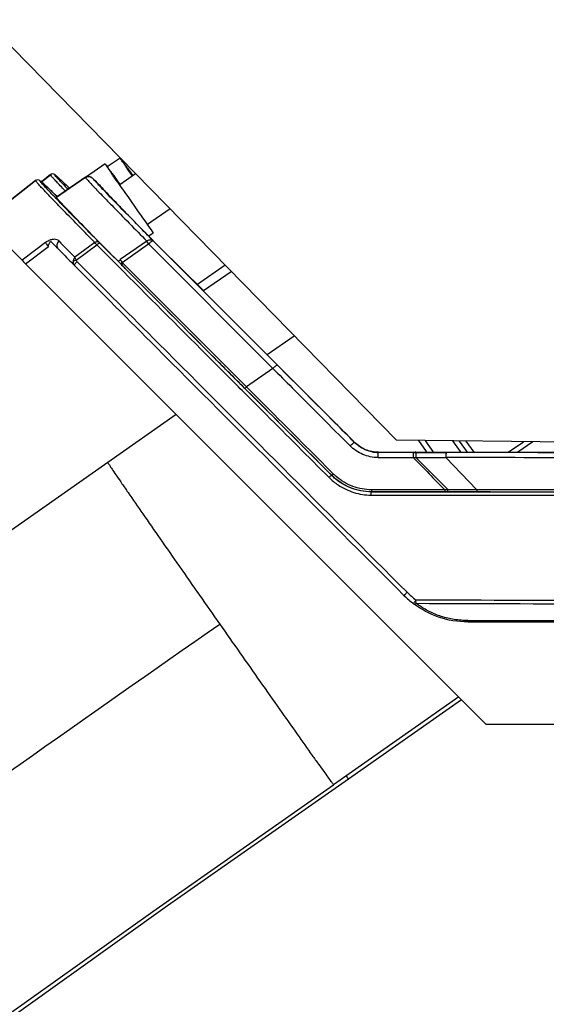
# Model space of a CAD drawing. Header units: millimetres. Extents: x 227 to 1212, y 165 to 1835.
# Tile 5 of 13: x 528 to 575, y 822 to 910. Entities that reach past the tile are written whole.
import ezdxf

# ---------------------------------------------------------------- set-up
doc = ezdxf.new("R2010")
doc.units = ezdxf.units.MM
doc.header["$LTSCALE"] = 130.397512
for name, color, linetype in [('00_COMPONENTS_11', 7, 'CONTINUOUS'), ('00_COMPONENTS_13', 7, 'CONTINUOUS'), ('00_COMPONENTS_14', 7, 'CONTINUOUS'), ('00_COMPONENTS_21', 7, 'CONTINUOUS'), ('00_COMPONENTS_23', 7, 'CONTINUOUS'), ('00_COMPONENTS_24', 7, 'CONTINUOUS'), ('00_COMPONENTS_4', 7, 'CONTINUOUS')]:
    doc.layers.add(name, color=color, linetype=linetype)

msp = doc.modelspace()

# ---------------------------------------------------------------- linework, layer by layer
at = {"layer": '00_COMPONENTS_11', "color": 7, "linetype": 'Continuous'}
for p, q in [((541.917, 874.481), (535.821, 870.214)), ((567.046, 849.35), (555.896, 841.543))]:
    msp.add_line(p, q, dxfattribs=at)
for points in [[(535.821, 870.214), (519.053, 858.442), (501.058, 845.616), (483.736, 832.896), (467.179, 820.244), (451.432, 807.62), (436.492, 794.995), (422.373, 782.368), (409.101, 769.784), (398.11, 758.764)], [(423.217, 734.379), (433.82, 745.003), (446.619, 757.116), (460.22, 769.245), (474.639, 781.389), (489.856, 793.544), (505.818, 805.704), (522.48, 817.912), (539.815, 830.256), (555.896, 841.543)]]:
    msp.add_lwpolyline(points, dxfattribs=at)
for points, knots in [([(535.821, 870.214), (535.796, 870.195), (535.955, 870.063), (536.02, 869.855), (536.325, 869.462), (536.658, 868.947), (537.115, 868.289), (537.876, 867.179), (539.009, 865.544), (540.531, 863.353), (542.81, 860.079), (544.576, 857.552), (545.772, 855.844)], [0, 0, 0, 0, 0.005446, 0.021482, 0.047777, 0.083991, 0.12969, 0.184084, 0.315454, 0.470849, 0.642071, 1, 1, 1, 1]), ([(411.553, 747.368), (431.526, 767.932), (474.953, 806.098), (522.076, 839.252), (545.772, 855.844)], [0, 0, 0, 0, 0.497739, 1, 1, 1, 1]), ([(545.772, 855.844), (546.971, 854.132), (548.745, 851.603), (551.046, 848.334), (552.589, 846.149), (553.741, 844.521), (554.526, 843.423), (554.989, 842.766), (555.36, 842.275), (555.626, 841.853), (555.8, 841.721), (555.87, 841.525), (555.896, 841.543)], [0, 0, 0, 0, 0.357728, 0.528945, 0.684376, 0.815803, 0.870227, 0.915951, 0.952187, 0.978501, 0.99455, 1, 1, 1, 1])]:
    msp.add_open_spline(points, degree=3, knots=knots, dxfattribs=at)
at = {"layer": '00_COMPONENTS_13', "color": 7, "linetype": 'Continuous'}
for p, q in [((557.225, 842.067), (567.285, 849.111)), ((541.145, 830.78), (557.225, 842.067))]:
    msp.add_line(p, q, dxfattribs=at)
msp.add_lwpolyline([(424.593, 734.924), (435.185, 745.543), (447.974, 757.652), (461.566, 769.777), (475.979, 781.918), (491.192, 794.072), (507.15, 806.23), (523.81, 818.437), (541.145, 830.78)], dxfattribs=at)
for points, knots in [([(557.032, 842.313), (557.073, 842.258), (557.134, 842.178), (557.195, 842.096), (557.218, 842.072)], [0, 0, 0, 0, 0.676934, 1, 1, 1, 1]), ([(557.218, 842.072), (557.219, 842.071), (557.221, 842.069), (557.224, 842.066), (557.225, 842.067)], [0, 0, 0, 0, 0.718619, 1, 1, 1, 1])]:
    msp.add_open_spline(points, degree=3, knots=knots, dxfattribs=at)
at = {"layer": '00_COMPONENTS_14', "color": 7, "linetype": 'Continuous'}
for p, q in [((536.921, 897.306), (535.774, 896.518)), ((530.723, 895.832), (529.917, 895.202)), ((529.918, 895.201), (530.722, 895.829)), ((530.723, 895.832), (530.722, 895.829))]:
    msp.add_line(p, q, dxfattribs=at)
for centre, radius, start, end in [((564.669, 926.292), 45.637, 223.11321, 223.36744), ((595.64, 955.329), 87.817, 223.35462, 223.82161)]:
    msp.add_arc(centre, radius, start, end, dxfattribs=at)
for points, knots in [([(536.921, 897.306), (536.923, 897.308), (536.93, 897.292), (536.945, 897.28), (536.969, 897.245), (537.019, 897.179), (537.104, 897.061), (537.231, 896.885), (537.391, 896.66), (537.666, 896.273), (537.887, 895.961), (538.044, 895.739)], [0, 0, 0, 0, 0.004216, 0.016653, 0.037306, 0.06614, 0.148032, 0.261386, 0.405008, 0.577278, 1, 1, 1, 1]), ([(538.01, 895.715), (537.856, 895.936), (537.639, 896.249), (537.372, 896.637), (537.215, 896.864), (537.095, 897.045), (537, 897.175), (536.957, 897.259), (536.921, 897.294), (536.921, 897.306)], [0, 0, 0, 0, 0.419673, 0.591104, 0.734403, 0.847973, 0.930644, 0.981475, 1, 1, 1, 1]), ([(531.119, 895.805), (531.069, 895.855), (530.928, 895.92), (530.779, 895.873), (530.722, 895.829)], [0, 0, 0, 0, 0.498297, 1, 1, 1, 1]), ([(531.353, 895.102), (531.252, 895.211), (531.087, 895.391), (530.878, 895.614), (530.78, 895.747), (530.723, 895.808), (530.722, 895.829)], [0, 0, 0, 0, 0.463497, 0.765046, 0.9348, 1, 1, 1, 1]), ([(531.119, 895.805), (531.119, 895.826), (531.282, 895.693), (531.412, 895.582), (531.892, 895.137), (532.213, 894.83), (532.426, 894.625)], [0, 0, 0, 0, 0.036349, 0.188752, 0.496478, 1, 1, 1, 1]), ([(531.786, 895.042), (531.678, 895.156), (531.504, 895.346), (531.283, 895.581), (531.18, 895.719), (531.119, 895.783), (531.119, 895.805)], [0, 0, 0, 0, 0.46476, 0.767258, 0.936334, 1, 1, 1, 1]), ([(532.049, 894.371), (531.997, 894.426), (531.811, 894.619), (531.625, 894.814), (531.492, 894.954)], [0, 0, 0, 0, 0.281194, 1, 1, 1, 1])]:
    msp.add_open_spline(points, degree=3, knots=knots, dxfattribs=at)
at = {"layer": '00_COMPONENTS_21', "color": 7, "linetype": 'Continuous'}
for p, q in [((563.443, 872.171), (564.131, 871.188)), ((564.05, 872.164), (564.298, 871.808)), ((567.188, 871.182), (566.52, 872.136)), ((567.802, 871.124), (567.099, 872.129)), ((568.405, 871.124), (567.706, 872.122)), ((571.443, 871.122), (572.791, 872.065)), ((564.131, 871.188), (564.173, 871.127)), ((564.298, 871.808), (564.736, 871.183)), ((564.736, 871.183), (564.775, 871.127)), ((567.228, 871.125), (567.188, 871.182))]:
    msp.add_line(p, q, dxfattribs=at)
at = {"layer": '00_COMPONENTS_23', "color": 7, "linetype": 'Continuous'}
msp.add_line((573.631, 872.056), (572.297, 871.122), dxfattribs=at)
at = {"layer": '00_COMPONENTS_24', "color": 7, "linetype": 'Continuous'}
for p, q in [((535.592, 896.782), (533.934, 895.642)), ((535.592, 896.782), (535.592, 896.782)), ((533.844, 895.593), (531.257, 893.814)), ((533.847, 895.597), (531.258, 893.818)), ((533.847, 895.597), (533.846, 895.596)), ((533.867, 895.61), (533.847, 895.597)), ((533.943, 895.649), (533.867, 895.61)), ((533.933, 895.642), (533.934, 895.643)), ((538.3, 895.913), (536.883, 894.939)), ((524.839, 891.746), (529.394, 895.305)), ((529.395, 895.308), (524.84, 891.75)), ((529.395, 895.308), (529.394, 895.305)), ((536.836, 895.044), (536.9, 894.953)), ((531.336, 893.871), (531.121, 894.078)), ((531.199, 894.003), (531.334, 893.873)), ((531.259, 893.818), (531.257, 893.814)), ((541.357, 892.787), (539.345, 891.393)), ((534.2, 890.702), (533.933, 890.975)), ((534.05, 890.821), (533.943, 890.93)), ((539.862, 890.637), (539.467, 890.363)), ((539.866, 889.965), (539.573, 890.256)), ((530.284, 889.782), (528.193, 888.208)), ((528.501, 887.899), (530.534, 889.43)), ((534.669, 889.797), (532.899, 888.48)), ((533.015, 888.215), (534.848, 889.58)), ((537.205, 887.216), (534.848, 889.58)), ((537.382, 887.466), (535.111, 889.744)), ((539.281, 889.907), (536.932, 888.267)), ((537.797, 888.507), (539.453, 889.663)), ((539.453, 889.663), (550.497, 878.589)), ((550.909, 878.876), (539.856, 889.954)), ((540.458, 889.363), (544.343, 885.512)), ((536.128, 888.74), (536.085, 888.783)), ((536.762, 888.096), (536.128, 888.74)), ((537.105, 888.023), (537.797, 888.507)), ((569.485, 846.91), (528.501, 887.899)), ((548.156, 876.948), (537.105, 888.023)), ((546.264, 887.769), (543.8, 886.057)), ((537.419, 887.429), (537.382, 887.466)), ((537.422, 887.432), (547.995, 876.836)), ((544.343, 885.512), (546.801, 887.22)), ((549.984, 879.816), (552.395, 881.499)), ((550.915, 878.882), (551.54, 878.257)), ((550.497, 878.589), (548.157, 876.948)), ((549.927, 874.462), (547.775, 876.618)), ((550.141, 874.676), (547.99, 876.832)), ((550.283, 874.817), (548.157, 876.948)), ((557.774, 871.997), (557.774, 872.009)), ((559.896, 871.118), (559.896, 871.13)), ((559.896, 871.13), (561.484, 871.129)), ((563.015, 871.116), (559.896, 871.118)), ((563.015, 871.113), (559.896, 871.115)), ((561.484, 871.129), (566.265, 871.125)), ((563.015, 871.116), (563.242, 871.116)), ((563.193, 871.128), (563.138, 871.207)), ((563.242, 871.113), (565.92, 871.111)), ((559.857, 870.661), (562.977, 870.659)), ((562.978, 870.659), (563.209, 870.658)), ((563.208, 870.656), (566.081, 867.787)), ((563.21, 870.658), (565.885, 870.656)), ((568.659, 867.786), (565.883, 870.654)), ((555.823, 868.995), (555.739, 869.076)), ((555.739, 869.076), (555.739, 869.068)), ((559.275, 867.6), (559.275, 867.609)), ((559.275, 867.609), (560.763, 867.608)), ((559.275, 867.608), (560.763, 867.607)), ((565.807, 867.785), (559.289, 867.787)), ((565.795, 867.604), (566.066, 867.604)), ((566.079, 867.785), (565.807, 867.785)), ((566.066, 867.604), (568.645, 867.602)), ((567.83, 856.147), (567.542, 856.158)), ((567.83, 856.147), (567.848, 856.147)), ((583.937, 846.906), (569.485, 846.91))]:
    msp.add_line(p, q, dxfattribs=at)
for centre, radius, start, end in [((534.131, 895.181), 0.501, 113.25237, 124.86173), ((1447.988, 1528.445), 1109.726, 214.808879, 215.081684), ((640.885, 996.006), 146.81, 223.81367, 224.08485), ((1327.173, 1667.86), 1110.307, 224.422934, 224.561724), ((1248.076, 1590.19), 1001.936, 224.33946, 224.455437), ((550.641, 905.235), 21.935, 224.62857, 224.92952), ((559.899, 874.12), 3.005, 258.42606, 269.94058), ((554.957, 870.155), 1.345, 311.55086, 314.37245), ((559.772, 873.142), 5.532, 225.55156, 228.99551), ((567.862, 864.028), 8.017, 224.9746, 232.82694), ((568.132, 864.403), 8.081, 225.21566, 232.67952)]:
    msp.add_arc(centre, radius, start, end, dxfattribs=at)
for points, knots in [([(535.592, 896.782), (535.595, 896.784), (535.603, 896.766), (535.619, 896.753), (535.646, 896.713), (535.701, 896.64), (535.795, 896.508), (535.937, 896.312), (536.115, 896.062), (536.327, 895.764), (536.571, 895.419), (536.744, 895.174), (536.836, 895.044)], [0, 0, 0, 0, 0.004238, 0.016756, 0.037543, 0.06656, 0.1489, 0.262738, 0.406708, 0.57903, 0.777604, 1, 1, 1, 1]), ([(536.836, 894.968), (536.661, 895.219), (536.415, 895.574), (536.11, 896.017), (535.93, 896.276), (535.792, 896.483), (535.683, 896.632), (535.634, 896.728), (535.592, 896.768), (535.592, 896.782)], [0, 0, 0, 0, 0.417603, 0.589146, 0.732909, 0.847086, 0.930289, 0.981449, 1, 1, 1, 1]), ([(533.844, 895.593), (533.843, 895.581), (533.867, 895.547), (533.887, 895.517), (533.903, 895.496)], [0, 0, 0, 0, 0.304178, 1, 1, 1, 1]), ([(533.846, 895.596), (533.846, 895.596), (533.845, 895.595), (533.845, 895.593), (533.844, 895.593)], [0, 0, 0, 0, 0.469634, 1, 1, 1, 1]), ([(533.903, 895.496), (534.004, 895.368), (534.355, 894.993), (534.706, 894.62), (534.948, 894.367)], [0, 0, 0, 0, 0.318224, 1, 1, 1, 1]), ([(533.933, 895.642), (533.933, 895.639), (533.948, 895.648), (533.969, 895.65), (534.025, 895.668), (534.094, 895.672), (534.174, 895.669), (534.258, 895.65), (534.376, 895.605), (534.457, 895.546), (534.504, 895.497)], [0, 0, 0, 0, 0.012434, 0.045367, 0.143937, 0.261551, 0.389764, 0.526948, 0.673527, 1, 1, 1, 1]), ([(535.692, 894.209), (535.398, 894.514), (535.003, 894.942), (534.595, 895.365), (534.504, 895.497)], [0, 0, 0, 0, 0.725825, 1, 1, 1, 1]), ([(534.504, 895.497), (534.557, 895.443), (534.828, 895.165), (535.1, 894.889), (535.319, 894.667)], [0, 0, 0, 0, 0.19642, 1, 1, 1, 1]), ([(529.791, 895.281), (529.741, 895.33), (529.599, 895.396), (529.45, 895.349), (529.394, 895.305)], [0, 0, 0, 0, 0.498297, 1, 1, 1, 1]), ([(534.669, 889.797), (534.202, 890.272), (533.335, 891.155), (532.15, 892.369), (531.194, 893.357), (530.471, 894.105), (529.967, 894.638), (529.669, 894.962), (529.515, 895.138), (529.447, 895.218), (529.412, 895.269), (529.394, 895.295), (529.394, 895.305)], [0, 0, 0, 0, 0.261529, 0.486699, 0.667357, 0.801886, 0.895824, 0.955702, 0.974946, 0.988231, 0.996332, 1, 1, 1, 1]), ([(529.791, 895.281), (529.791, 895.304), (529.964, 895.158), (530.105, 895.04), (530.622, 894.557), (530.968, 894.225), (531.199, 894.003)], [0, 0, 0, 0, 0.036238, 0.188161, 0.495707, 1, 1, 1, 1]), ([(533.943, 890.93), (533.565, 891.315), (532.871, 892.022), (531.932, 892.984), (531.189, 893.751), (530.63, 894.332), (530.244, 894.748), (529.983, 895.023), (529.862, 895.184), (529.791, 895.256), (529.791, 895.281)], [0, 0, 0, 0, 0.269104, 0.493679, 0.670222, 0.802076, 0.894834, 0.954718, 0.987825, 1, 1, 1, 1]), ([(535.319, 894.667), (535.45, 894.505), (535.917, 894.01), (536.385, 893.518), (536.713, 893.179)], [0, 0, 0, 0, 0.305746, 1, 1, 1, 1]), ([(533.933, 890.975), (533.683, 891.231), (533.231, 891.694), (532.623, 892.321), (532.15, 892.814), (531.796, 893.187), (531.55, 893.456), (531.383, 893.637), (531.303, 893.746), (531.257, 893.796), (531.257, 893.814)], [0, 0, 0, 0, 0.275159, 0.497307, 0.670582, 0.800227, 0.89222, 0.952361, 0.986314, 1, 1, 1, 1]), ([(535.43, 893.867), (535.675, 893.614), (536.96, 892.293), (538.253, 890.981), (539.296, 889.918)], [0, 0, 0, 0, 0.191443, 1, 1, 1, 1]), ([(539.856, 889.954), (539.418, 890.399), (538.026, 891.813), (536.635, 893.228), (535.692, 894.209)], [0, 0, 0, 0, 0.314478, 1, 1, 1, 1]), ([(536.713, 893.179), (536.898, 892.988), (537.848, 892.01), (538.803, 891.038), (539.573, 890.256)], [0, 0, 0, 0, 0.194772, 1, 1, 1, 1]), ([(528.193, 888.208), (527.883, 888.525), (527.32, 889.101), (526.56, 889.881), (525.965, 890.5), (525.517, 890.968), (525.207, 891.305), (524.996, 891.53), (524.897, 891.663), (524.839, 891.725), (524.839, 891.746)], [0, 0, 0, 0, 0.272588, 0.495407, 0.669891, 0.800618, 0.893161, 0.95326, 0.987001, 1, 1, 1, 1]), ([(535.03, 889.825), (534.946, 889.911), (534.619, 890.243), (534.293, 890.575), (534.05, 890.821)], [0, 0, 0, 0, 0.256929, 1, 1, 1, 1]), ([(531.055, 890.079), (530.995, 890.078), (530.832, 890.06), (530.567, 889.964), (530.374, 889.855), (530.284, 889.782)], [0, 0, 0, 0, 0.214677, 0.584618, 1, 1, 1, 1]), ([(530.284, 889.782), (530.299, 889.758), (530.379, 889.639), (530.464, 889.523), (530.534, 889.43)], [0, 0, 0, 0, 0.197042, 1, 1, 1, 1]), ([(531.389, 889.247), (531.332, 889.305), (531.115, 889.524), (530.897, 889.742), (530.738, 889.903)], [0, 0, 0, 0, 0.264873, 1, 1, 1, 1]), ([(531.48, 889.929), (531.426, 889.975), (531.295, 890.064), (531.137, 890.081), (531.055, 890.079)], [0, 0, 0, 0, 0.464635, 1, 1, 1, 1]), ([(531.48, 889.929), (531.379, 889.843), (531.231, 889.61), (531.306, 889.33), (531.389, 889.247)], [0, 0, 0, 0, 0.531853, 1, 1, 1, 1]), ([(534.669, 889.797), (534.721, 889.843), (534.845, 889.907), (534.988, 889.867), (535.03, 889.825)], [0, 0, 0, 0, 0.539943, 1, 1, 1, 1]), ([(534.848, 889.58), (534.83, 889.6), (534.768, 889.67), (534.71, 889.745), (534.669, 889.797)], [0, 0, 0, 0, 0.287513, 1, 1, 1, 1]), ([(535.111, 889.744), (535.102, 889.752), (535.06, 889.746), (534.973, 889.693), (534.898, 889.63), (534.848, 889.58)], [0, 0, 0, 0, 0.112399, 0.329904, 1, 1, 1, 1]), ([(539.453, 889.663), (539.436, 889.686), (539.379, 889.768), (539.322, 889.849), (539.281, 889.907)], [0, 0, 0, 0, 0.285499, 1, 1, 1, 1]), ([(539.283, 889.921), (539.369, 889.99), (539.566, 890.084), (539.789, 890.02), (539.856, 889.954)], [0, 0, 0, 0, 0.54272, 1, 1, 1, 1]), ([(539.453, 889.663), (539.497, 889.707), (539.581, 889.786), (539.704, 889.886), (539.782, 889.936), (539.844, 889.965), (539.856, 889.954)], [0, 0, 0, 0, 0.373684, 0.689941, 0.905621, 1, 1, 1, 1]), ([(531.389, 889.247), (531.506, 889.129), (531.997, 888.629), (532.488, 888.13), (532.862, 887.749)], [0, 0, 0, 0, 0.237779, 1, 1, 1, 1]), ([(528.193, 888.208), (528.212, 888.189), (528.314, 888.085), (528.417, 887.982), (528.501, 887.899)], [0, 0, 0, 0, 0.185739, 1, 1, 1, 1]), ([(532.741, 888.179), (532.725, 888.103), (532.727, 887.942), (532.809, 887.803), (532.862, 887.749)], [0, 0, 0, 0, 0.508384, 1, 1, 1, 1]), ([(532.741, 888.179), (532.758, 888.184), (532.848, 888.204), (532.941, 888.211), (533.015, 888.214)], [0, 0, 0, 0, 0.190591, 1, 1, 1, 1]), ([(532.862, 887.749), (532.851, 887.76), (532.859, 887.815), (532.927, 887.928), (533.009, 888.026), (533.073, 888.093)], [0, 0, 0, 0, 0.109813, 0.325682, 1, 1, 1, 1]), ([(532.862, 887.749), (535.282, 885.323), (545.055, 875.524), (554.832, 865.729), (562.191, 858.362)], [0, 0, 0, 0, 0.2476, 1, 1, 1, 1]), ([(533.015, 888.215), (533.003, 888.239), (532.96, 888.325), (532.92, 888.414), (532.899, 888.48)], [0, 0, 0, 0, 0.284944, 1, 1, 1, 1]), ([(533.075, 888.094), (535.497, 885.664), (545.282, 875.852), (555.071, 866.044), (562.439, 858.667)], [0, 0, 0, 0, 0.2476, 1, 1, 1, 1]), ([(537.422, 887.432), (537.363, 887.491), (537.143, 887.712), (536.923, 887.933), (536.762, 888.096)], [0, 0, 0, 0, 0.266834, 1, 1, 1, 1]), ([(537.105, 888.023), (537.088, 888.046), (537.031, 888.128), (536.974, 888.209), (536.932, 888.267)], [0, 0, 0, 0, 0.285452, 1, 1, 1, 1]), ([(537.422, 887.432), (537.342, 887.512), (537.231, 887.638), (537.113, 887.801), (537.074, 887.901), (537.049, 887.962), (537.062, 887.987)], [0, 0, 0, 0, 0.503167, 0.753008, 0.876022, 1, 1, 1, 1]), ([(547.775, 876.618), (546.891, 877.505), (543.367, 881.037), (539.844, 884.569), (537.205, 887.216)], [0, 0, 0, 0, 0.250959, 1, 1, 1, 1]), ([(547.99, 876.832), (547.105, 877.719), (543.581, 881.25), (540.058, 884.783), (537.419, 887.429)], [0, 0, 0, 0, 0.250962, 1, 1, 1, 1]), ([(550.497, 878.589), (550.542, 878.634), (550.626, 878.713), (550.751, 878.811), (550.832, 878.864), (550.897, 878.887), (550.909, 878.876)], [0, 0, 0, 0, 0.370912, 0.685411, 0.901155, 1, 1, 1, 1]), ([(557.774, 871.997), (557.201, 872.571), (554.912, 874.864), (552.624, 877.157), (550.909, 878.876)], [0, 0, 0, 0, 0.250505, 1, 1, 1, 1]), ([(550.497, 878.589), (551.069, 878.016), (553.361, 875.719), (555.654, 873.421), (557.375, 871.697)], [0, 0, 0, 0, 0.249472, 1, 1, 1, 1]), ([(557.774, 872.009), (557.254, 872.531), (555.175, 874.613), (553.097, 876.695), (551.54, 878.257)], [0, 0, 0, 0, 0.250451, 1, 1, 1, 1]), ([(547.995, 876.836), (548, 876.832), (548.025, 876.842), (548.076, 876.875), (548.123, 876.917), (548.156, 876.948)], [0, 0, 0, 0, 0.101124, 0.317454, 1, 1, 1, 1]), ([(557.375, 871.697), (557.419, 871.742), (557.502, 871.822), (557.625, 871.924), (557.701, 871.976), (557.763, 872.007), (557.774, 871.997)], [0, 0, 0, 0, 0.374375, 0.691356, 0.907163, 1, 1, 1, 1]), ([(559.896, 871.128), (559.505, 871.128), (558.716, 871.284), (558.05, 871.733), (557.774, 872.009)], [0, 0, 0, 0, 0.500852, 1, 1, 1, 1]), ([(559.296, 871.176), (559.152, 871.206), (558.592, 871.363), (558.081, 871.689), (557.774, 871.997)], [0, 0, 0, 0, 0.252282, 1, 1, 1, 1]), ([(559.857, 870.662), (559.627, 870.65), (559.166, 870.718), (558.503, 870.912), (557.891, 871.239), (557.538, 871.536), (557.375, 871.697)], [0, 0, 0, 0, 0.250703, 0.500865, 0.750641, 1, 1, 1, 1]), ([(559.857, 870.661), (559.857, 870.72), (559.861, 870.825), (559.865, 870.973), (559.881, 871.05), (559.883, 871.113), (559.896, 871.115)], [0, 0, 0, 0, 0.385005, 0.704445, 0.917551, 1, 1, 1, 1]), ([(563.015, 871.113), (563.002, 871.111), (563.002, 871.048), (562.985, 870.971), (562.982, 870.823), (562.978, 870.718), (562.978, 870.659)], [0, 0, 0, 0, 0.081855, 0.294976, 0.614642, 1, 1, 1, 1]), ([(563.242, 871.113), (563.23, 871.111), (563.234, 871.047), (563.215, 870.971), (563.214, 870.822), (563.21, 870.717), (563.21, 870.658)], [0, 0, 0, 0, 0.079907, 0.293217, 0.613705, 1, 1, 1, 1]), ([(565.92, 871.111), (565.908, 871.11), (565.908, 871.046), (565.891, 870.969), (565.889, 870.818), (565.885, 870.713), (565.885, 870.656)], [0, 0, 0, 0, 0.076053, 0.294134, 0.626559, 1, 1, 1, 1]), ([(598.775, 871.1), (596.036, 871.101), (585.084, 871.104), (574.132, 871.109), (565.92, 871.114)], [0, 0, 0, 0, 0.250172, 1, 1, 1, 1]), ([(566.265, 871.125), (572.207, 871.122), (580.132, 871.117), (588.057, 871.114), (590.039, 871.113)], [0, 0, 0, 0, 0.749833, 1, 1, 1, 1]), ([(598.76, 870.612), (596.019, 870.615), (585.06, 870.629), (574.102, 870.644), (565.885, 870.656)], [0, 0, 0, 0, 0.250171, 1, 1, 1, 1]), ([(555.739, 869.068), (555.732, 869.074), (555.696, 869.052), (555.649, 869.021), (555.575, 868.955), (555.524, 868.907), (555.497, 868.881)], [0, 0, 0, 0, 0.088315, 0.307282, 0.638461, 1, 1, 1, 1]), ([(555.501, 868.878), (555.748, 868.636), (556.412, 868.075), (557.452, 867.594), (558.464, 867.359), (558.987, 867.308), (559.247, 867.32)], [0, 0, 0, 0, 0.249878, 0.624037, 0.812045, 1, 1, 1, 1]), ([(555.739, 869.076), (555.749, 869.068), (555.798, 869.108), (555.826, 869.127), (555.85, 869.148)], [0, 0, 0, 0, 0.29606, 1, 1, 1, 1]), ([(559.275, 867.6), (558.623, 867.6), (557.31, 867.861), (556.198, 868.608), (555.739, 869.068)], [0, 0, 0, 0, 0.500549, 1, 1, 1, 1]), ([(559.275, 867.608), (558.642, 867.609), (557.368, 867.854), (556.278, 868.559), (555.823, 868.995)], [0, 0, 0, 0, 0.500777, 1, 1, 1, 1]), ([(559.289, 867.787), (558.719, 867.784), (557.57, 867.995), (556.571, 868.595), (556.142, 868.967)], [0, 0, 0, 0, 0.500864, 1, 1, 1, 1]), ([(559.247, 867.32), (559.247, 867.356), (559.249, 867.421), (559.253, 867.512), (559.263, 867.56), (559.267, 867.599), (559.275, 867.6)], [0, 0, 0, 0, 0.381294, 0.700647, 0.915149, 1, 1, 1, 1]), ([(559.289, 867.787), (559.289, 867.764), (559.288, 867.723), (559.287, 867.665), (559.279, 867.634), (559.28, 867.609), (559.275, 867.608)], [0, 0, 0, 0, 0.370579, 0.701101, 0.918247, 1, 1, 1, 1]), ([(565.807, 867.785), (565.807, 867.761), (565.806, 867.719), (565.805, 867.659), (565.798, 867.629), (565.799, 867.603), (565.794, 867.602)], [0, 0, 0, 0, 0.384515, 0.705256, 0.918627, 1, 1, 1, 1]), ([(566.066, 867.604), (566.071, 867.605), (566.07, 867.63), (566.077, 867.661), (566.078, 867.72), (566.079, 867.762), (566.079, 867.785)], [0, 0, 0, 0, 0.079815, 0.295136, 0.62638, 1, 1, 1, 1]), ([(568.657, 867.784), (568.657, 867.76), (568.656, 867.719), (568.656, 867.66), (568.649, 867.628), (568.65, 867.603), (568.645, 867.602)], [0, 0, 0, 0, 0.383554, 0.704072, 0.91786, 1, 1, 1, 1]), ([(559.247, 867.32), (562.35, 867.317), (574.784, 867.3), (587.219, 867.286), (596.55, 867.281)], [0, 0, 0, 0, 0.249585, 1, 1, 1, 1]), ([(562.191, 858.362), (562.183, 858.369), (562.221, 858.413), (562.258, 858.468), (562.347, 858.564), (562.41, 858.629), (562.444, 858.664)], [0, 0, 0, 0, 0.074907, 0.296445, 0.632985, 1, 1, 1, 1]), ([(563.232, 857.977), (563.201, 857.936), (563.147, 857.862), (563.07, 857.755), (563.043, 857.696), (563.009, 857.646), (563.018, 857.64)], [0, 0, 0, 0, 0.381422, 0.704183, 0.919996, 1, 1, 1, 1]), ([(563.239, 857.682), (563.238, 857.703), (563.232, 857.801), (563.229, 857.9), (563.232, 857.977)], [0, 0, 0, 0, 0.21587, 1, 1, 1, 1]), ([(563.018, 857.64), (563.03, 857.631), (563.106, 857.602), (563.187, 857.646), (563.239, 857.682)], [0, 0, 0, 0, 0.189926, 1, 1, 1, 1]), ([(567.848, 856.028), (566.963, 856.028), (565.231, 856.317), (563.685, 857.139), (563.018, 857.64)], [0, 0, 0, 0, 0.514656, 1, 1, 1, 1]), ([(567.542, 856.158), (567.141, 856.175), (566.345, 856.262), (565.207, 856.584), (564.158, 857.05), (563.537, 857.47), (563.239, 857.682)], [0, 0, 0, 0, 0.26012, 0.51589, 0.763207, 1, 1, 1, 1]), ([(567.848, 856.028), (567.837, 856.026), (567.841, 856.093), (567.832, 856.118), (567.83, 856.147)], [0, 0, 0, 0, 0.275582, 1, 1, 1, 1])]:
    msp.add_open_spline(points, degree=3, knots=knots, dxfattribs=at)
for points in [[(530.534, 889.43), (530.559, 889.6), (530.631, 889.769), (530.738, 889.903)], [(532.899, 888.48), (532.823, 888.396), (532.765, 888.29), (532.741, 888.179)], [(533.075, 888.094), (533.043, 888.126), (533.017, 888.17), (533.015, 888.214)], [(536.762, 888.096), (536.808, 888.162), (536.867, 888.221), (536.932, 888.267)], [(537.062, 887.987), (537.071, 888.003), (537.088, 888.015), (537.105, 888.023)], [(547.993, 876.835), (548.71, 876.116), (549.429, 875.398), (550.146, 874.68)], [(555.739, 869.068), (553.873, 870.937), (552.007, 872.807), (550.141, 874.676)], [(550.146, 874.68), (552.012, 872.813), (553.875, 870.944), (555.739, 869.076)], [(555.898, 869.193), (554.026, 871.067), (552.155, 872.942), (550.283, 874.817)], [(555.501, 868.878), (553.642, 870.739), (551.785, 872.6), (549.927, 874.462)], [(562.977, 870.659), (563.921, 869.701), (564.864, 868.743), (565.807, 867.785)], [(568.645, 867.593), (565.522, 867.595), (562.398, 867.597), (559.275, 867.6)], [(560.763, 867.607), (562.44, 867.606), (564.117, 867.604), (565.795, 867.602)], [(568.657, 867.784), (567.798, 867.784), (566.939, 867.784), (566.079, 867.785)], [(568.645, 867.603), (573.614, 867.6), (578.582, 867.598), (583.551, 867.596)], [(587.707, 867.582), (581.353, 867.585), (574.999, 867.588), (568.645, 867.593)], [(594.726, 867.782), (586.037, 867.782), (577.347, 867.782), (568.657, 867.784)], [(581.765, 857.913), (575.587, 857.932), (569.41, 857.953), (563.233, 857.974)], [(563.238, 857.685), (569.415, 857.664), (575.592, 857.644), (581.768, 857.625)], [(567.848, 856.147), (572.78, 856.145), (577.712, 856.142), (582.644, 856.141)], [(567.848, 856.028), (572.783, 856.025), (577.719, 856.023), (582.655, 856.022)]]:
    msp.add_open_spline(points, degree=3, dxfattribs=at)
at = {"layer": '00_COMPONENTS_4', "color": 7, "linetype": 'Continuous'}
for p, q in [((561.496, 872.192), (484.598, 950.83)), ((626.201, 871.467), (561.496, 872.192))]:
    msp.add_line(p, q, dxfattribs=at)

doc.saveas('drawing.dxf')
